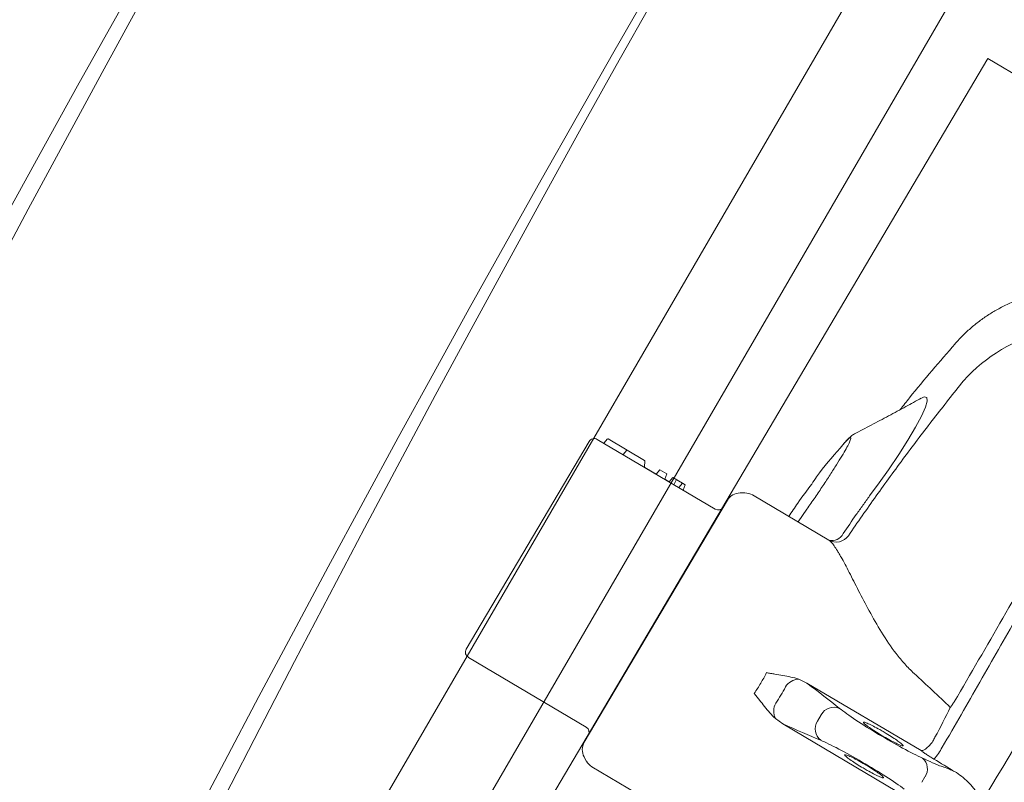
# Model space of a CAD drawing. Extents: x -750 to 58062, y -2404 to 18333.
# Tile 43 of 91: x 14296 to 14627, y 13833 to 14090. Entities that reach past the tile are written whole.
import ezdxf

# ---------------------------------------------------------------- set-up
doc = ezdxf.new("R2010")
doc.units = 0
doc.header["$MEASUREMENT"] = 0
doc.layers.add('GREY SCALE', color=9, linetype='Continuous', lineweight=0, true_color=0x808080)
doc.layers.add('GREYSCALE', color=9, linetype='Continuous', lineweight=0, true_color=0x808080)

# ---------------------------------------------------------------- blocks, each defined once
blk = doc.blocks.new('FLOOR PLAN')
at = {"layer": 'GREYSCALE'}
for p, q in [((14413.1, 13818.31), (14916.9, 14684.67)), ((14353.42, 13655.88), (14927.78, 14643.56)), ((14621.68, 14076.42, -57105.36), (14392, 13688.18, -57105.36)), ((15165.22, 13754.86, -57105.36), (14621.68, 14076.42, -57105.36)), ((14610.71, 13980.44, -57105.4), (14610.72, 13980.42, -57105.4)), ((14599.29, 13962.15, -57105.4), (14600.2, 13962.6, -57105.4)), ((14600.2, 13962.6, -57105.4), (14601.09, 13962.42, -57105.4)), ((14601.23, 13961.23, -57105.4), (14600.62, 13959.12, -57105.4)), ((14601.09, 13962.42, -57105.4), (14601.23, 13961.23, -57105.4)), ((14600.62, 13959.12, -57105.4), (14599.29, 13956.14, -57105.4)), ((14599.29, 13956.14, -57105.4), (14597.32, 13952.44, -57105.4)), ((14597.32, 13952.44, -57105.4), (14594.76, 13948.11, -57105.4)), ((14490.16, 13948.34, -57105.4), (14529.84, 13924.86, -57105.4)), ((14490.16, 13948.34, -57105.4), (14492.18, 13947.14, -57105.4)), ((14493.54, 13948.41, -57105.4), (14492.49, 13947.17, -57105.4)), ((14493.55, 13948.42, -57105.4), (14493.54, 13948.41, -57105.4)), ((14493.55, 13948.42, -57105.4), (14493.55, 13948.42, -57105.4)), ((14493.87, 13948.47, -57105.4), (14506.07, 13941.25, -57105.4)), ((14594.76, 13948.11, -57105.4), (14591.69, 13943.29, -57105.4)), ((14487.41, 13947.63, -57105.4), (14446.07, 13877.75, -57105.4)), ((14500.16, 13944.75, -57105.4), (14498.84, 13943.2, -57105.4)), ((14499.99, 13944.55, -57105.4), (14499.98, 13944.53, -57105.4)), ((14571.9, 13945.42, -57105.4), (14572.81, 13946.54, -57105.4)), ((14591.69, 13943.29, -57105.4), (14588.19, 13938.1, -57105.4)), ((14506.2, 13941.01, -57105.4), (14506.02, 13939.12, -57105.4)), ((14506.14, 13938.88, -57105.4), (14509.95, 13936.63, -57105.4)), ((14509.95, 13936.63, -57105.4), (14511.22, 13938.11, -57105.4)), ((14511.22, 13938.11, -57105.4), (14513.58, 13936.72, -57105.4)), ((14588.19, 13938.1, -57105.4), (14585.1, 13933.74, -57105.4)), ((14512.89, 13934.89, -57105.4), (14513.58, 13936.72, -57105.4)), ((14512.89, 13934.89, -57105.4), (14514.33, 13934.04, -57105.4)), ((14514.33, 13934.04, -57105.4), (14515.61, 13935.52, -57105.4)), ((14515.61, 13935.52, -57105.4), (14518.88, 13933.58, -57105.4)), ((14515.98, 13933.06, -57105.4), (14516.81, 13934.81, -57105.4)), ((14517.61, 13932.1, -57105.4), (14518.88, 13933.58, -57105.4)), ((14518.88, 13933.58, -57105.4), (14519.77, 13933.06, -57105.4)), ((14519.08, 13931.23, -57105.4), (14519.77, 13933.06, -57105.4)), ((14585.1, 13933.74, -57105.4), (14581.85, 13929.33, -57105.4)), ((14485.8, 13846.48, -57105.4), (14533.95, 13927.87, -57105.4)), ((14538.24, 13930.33, -57105.4), (14539.85, 13930.34, -57105.4)), ((14542.44, 13929.64, -57105.4), (14568.08, 13914.47, -57105.4)), ((14581.85, 13929.33, -57105.4), (14581.85, 13929.33, -57105.4)), ((14581.85, 13929.33, -57105.4), (14581.85, 13929.33, -57105.4)), ((14560.69, 13924.8, -57105.4), (14557.76, 13920.57, -57105.4)), ((14486.46, 13851.52, -57105.4), (14446.77, 13875, -57105.4)), ((14557.99, 13867.68, -57105.4), (14560.73, 13866.36, -57105.4)), ((14560.73, 13866.36, -57105.4), (14599.15, 13843.63, -57105.4)), ((14565.52, 13855.71, -57105.4), (14564.25, 13853.56, -57105.4)), ((14552.6, 13852.62, -57105.4), (14550.13, 13854.39, -57105.4)), ((14591.02, 13829.89, -57105.4), (14552.6, 13852.62, -57105.4)), ((14486.48, 13840.11, -57105.4), (14485.71, 13841.54, -57105.4)), ((14514.01, 13823, -57105.4), (14488.33, 13838.19, -57105.4)), ((14600.49, 13834.8, -57105.4), (14599.41, 13832.97, -57105.4))]:
    blk.add_line(p, q, dxfattribs=at)
for centre, radius, start, end in [((21130.68, 10361.07), 7752.88, 141.708854, 166.516628), ((21130.68, 10361.07), 7602.52, 141.773276, 166.244763), ((14653.83, 13932.08, -57105.4), 54.05, 68.4516, 138.3199), ((14489.14, 13946.61, -57105.4), 2, 59.3916, 149.3916), ((14493.74, 13948.25, -57105.4), 0.251, 60.1944, 139.3916), ((14492.31, 13947.35, -57105.4), 0.251, 238.4722, 319.3916), ((14505.95, 13941.03, -57105.4), 0.251, 355.3254, 59.7081), ((14506.27, 13939.09, -57105.4), 0.251, 173.6888, 240.2781), ((14538.27, 13925.31, -57105.4), 5.01, 90.3554, 149.3916), ((14539.89, 13925.32, -57105.4), 5.01, 59.3916, 90.3554), ((14530.86, 13926.58, -57105.4), 2, 239.3916, 329.3916), ((14569.18, 13918.5, -57105.4), 4.18, 254.7209, 333.9084), ((14570.6, 13918.75, -57105.4), 4.97, 239.4013, 325.3435), ((14447.79, 13876.73, -57105.4), 2, 149.3916, 239.3916), ((14558.21, 13862.22, -57105.4), 5.46, 92.2764, 148.9975), ((14555.02, 13856.83, -57105.4), 5.46, 149.7858, 206.5069), ((14569.82, 13853.28, -57105.4), 4.94, 67.3087, 150.5446), ((14568.45, 13850.95, -57105.4), 4.94, 148.2387, 231.4745), ((14485.44, 13849.8, -57105.4), 2, 329.3916, 59.3916), ((14490.12, 13843.92, -57105.4), 5.01, 149.3916, 208.4279), ((14589.78, 13853.45, -57105.4), 18.66, 317.2108, 332.1647), ((14490.89, 13842.5, -57105.4), 5.01, 208.4279, 239.3916), ((14596.42, 13837.47, -57105.4), 4.87, 326.7892, 47.8267)]:
    blk.add_arc(centre, radius, start, end, dxfattribs=at)
at = {"layer": 'GREYSCALE', "ltscale": 0.25}
for centre, radius, start, end in [((21162.38, 10254.78), 7836.99, 141.329977, 165.793479), ((21207.44, 10240.08), 7731.89, 141.956801, 165.483737)]:
    blk.add_arc(centre, radius, start, end, dxfattribs=at)
at = {"layer": 'GREYSCALE', "extrusion": (0, 0, -1)}
for centre, major_axis, ratio, start_param, end_param in [((14391.31, 13951.76, -57105.4), (205.71, -121.7), 0.087489, 5.626486, 5.727956), ((14586.86, 13849.96, -57105.4), (17.26, -10.21), 0.087489, 0.682539, 2.586364), ((14590.17, 13839.67, -57105.4), (-27.05, -45.73), 0.145844, 4.211758, 4.440687), ((14396.18, 13959.99, -57105.4), (205.71, -121.7), 0.087489, 0.555229, 0.6567), ((14579.56, 13837.62, -57105.4), (17.26, -10.21), 0.087489, 3.696821, 5.600646), ((14675.37, 13788.72, -57105.4), (101.81, -60.23), 0.087489, 3.824132, 3.871858), ((14593.84, 13846, -57105.4), (12.94, -7.66), 0.087489, 0.30744, 0.730265)]:
    blk.add_ellipse(centre, major_axis=major_axis, ratio=ratio, start_param=start_param, end_param=end_param, dxfattribs=at)
at = {"layer": 'GREYSCALE'}
for points, knots in [([(14610.63, 13980.5, -57105.4), (14610.65, 13980.52, -57105.4), (14611.47, 13981.54, -57105.4), (14613.3, 13983.39, -57105.4), (14616.12, 13986.02, -57105.4), (14619.16, 13988.42, -57105.4), (14622.36, 13990.61, -57105.4), (14625.83, 13992.62, -57105.4), (14629.55, 13994.41, -57105.4), (14633.5, 13995.94, -57105.4), (14637.5, 13997.13, -57105.4), (14641.53, 13998, -57105.4), (14645.57, 13998.54, -57105.4), (14649.59, 13998.78, -57105.4), (14653.57, 13998.71, -57105.4), (14657.49, 13998.35, -57105.4), (14661.32, 13997.71, -57105.4), (14665.06, 13996.8, -57105.4), (14668.32, 13995.79, -57105.4), (14670.29, 13994.97, -57105.4), (14671.09, 13994.64, -57105.4)], [0, 0, 0, 0, 0.001134, 0.05921, 0.117416, 0.175724, 0.234114, 0.292568, 0.357035, 0.420781, 0.483687, 0.545808, 0.607185, 0.667848, 0.727816, 0.787098, 0.845698, 0.903609, 0.960817, 1, 1, 1, 1]), ([(14592.17, 13958.38, -57105.4), (14593.21, 13959.7, -57105.4), (14599.12, 13967.27, -57105.4), (14605.45, 13974.5, -57105.4), (14610.67, 13980.46, -57105.4)], [0, 0, 0, 0, 0.174606, 1, 1, 1, 1]), ([(14613.46, 13968.02, -57105.4), (14610.11, 13963.81, -57105.4), (14603.39, 13955.39, -57105.4), (14593.6, 13942.46, -57105.4), (14584, 13929.33, -57105.4), (14577.79, 13920.39, -57105.4), (14574.69, 13915.92, -57105.4)], [0, 0, 0, 0, 0.249615, 0.499229, 0.749615, 1, 1, 1, 1]), ([(14576.73, 13950.15, -57105.4), (14578.64, 13951.14, -57105.4), (14582.44, 13953.15, -57105.4), (14588.22, 13956.24, -57105.4), (14593.84, 13959.27, -57105.4), (14597.51, 13961.26, -57105.4), (14599.24, 13962.2, -57105.4)], [0, 0, 0, 0, 0.253353, 0.510138, 0.769176, 1, 1, 1, 1]), ([(14572.81, 13946.54, -57105.4), (14573.28, 13947.05, -57105.4), (14574.23, 13948.08, -57105.4), (14575.11, 13948.83, -57105.4), (14575.55, 13948.95, -57105.4), (14575.51, 13948.38, -57105.4), (14574.99, 13947.13, -57105.4), (14574, 13945.26, -57105.4), (14572.57, 13942.81, -57105.4), (14570.76, 13939.85, -57105.4), (14568.59, 13936.47, -57105.4), (14566.15, 13932.77, -57105.4), (14563.5, 13928.84, -57105.4), (14561.62, 13926.14, -57105.4), (14560.69, 13924.8, -57105.4)], [0, 0, 0, 0, 0.082617, 0.165235, 0.248974, 0.332713, 0.416293, 0.499873, 0.583402, 0.66693, 0.750192, 0.833453, 0.916727, 1, 1, 1, 1]), ([(14573.03, 13946.77, -57105.4), (14573.19, 13946.98, -57105.4), (14573.68, 13947.54, -57105.4), (14574.51, 13948.42, -57105.4), (14575.34, 13949.19, -57105.4), (14576.06, 13949.76, -57105.4), (14576.54, 13950.04, -57105.4), (14576.73, 13950.15, -57105.4)], [0, 0, 0, 0, 0.100787, 0.407598, 0.731303, 0.895894, 1, 1, 1, 1]), ([(14562.34, 13933.28, -57105.4), (14562.9, 13934.11, -57105.4), (14565.85, 13938.5, -57105.4), (14569.19, 13942.32, -57105.4), (14571.9, 13945.42, -57105.4)], [0, 0, 0, 0, 0.187713, 1, 1, 1, 1]), ([(14554.63, 13922.43, -57105.4), (14555.63, 13923.93, -57105.4), (14558.09, 13927.63, -57105.4), (14560.77, 13931.17, -57105.4), (14562.36, 13933.27, -57105.4)], [0, 0, 0, 0, 0.406128, 1, 1, 1, 1]), ([(14606.28, 13844.74, -57105.4), (14610.56, 13852.06, -57105.4), (14614.8, 13859.37, -57105.4), (14623.19, 13874.01, -57105.4), (14627.34, 13881.34, -57105.4), (14635.53, 13895.96, -57105.4), (14639.56, 13903.24, -57105.4), (14647.5, 13917.73, -57105.4), (14651.4, 13924.94, -57105.4), (14655.23, 13932.11, -57105.4)], [0, 0, 0, 0, 0.25, 0.25, 0.5, 0.5, 0.75, 0.75, 1, 1, 1, 1]), ([(14581.84, 13929.33, -57105.4), (14581.66, 13929.07, -57105.4), (14581.47, 13928.8, -57105.4), (14581.09, 13928.28, -57105.4), (14580.53, 13927.49, -57105.4), (14579.22, 13925.65, -57105.4), (14578.1, 13924.07, -57105.4), (14575.87, 13920.91, -57105.4), (14574.4, 13918.79, -57105.4), (14572.93, 13916.66, -57105.4)], [0, 0, 0, 0, 0.0625, 0.0625, 0.125, 0.25, 0.5, 0.5, 1, 1, 1, 1]), ([(14581.85, 13929.33, -57105.4), (14581.85, 13929.33, -57105.4), (14581.85, 13929.33, -57105.4), (14581.85, 13929.33, -57105.4), (14581.84, 13929.33, -57105.4), (14581.84, 13929.33, -57105.4)], [0, 0, 0, 0, 0.051824, 0.658198, 1, 1, 1, 1]), ([(14679.64, 13923.67, -57105.4), (14669.8, 13908.32, -57105.4), (14660.02, 13892.76, -57105.4), (14640.54, 13861.2, -57105.4), (14630.85, 13845.2, -57105.4), (14621.22, 13828.98, -57105.4)], [0, 0, 0, 0, 0.5, 0.5, 1, 1, 1, 1]), ([(14642.76, 13916.36, -57105.4), (14637.45, 13906.99, -57105.4), (14632.08, 13897.6, -57105.4), (14621.28, 13878.82, -57105.4), (14615.84, 13869.44, -57105.4), (14610.36, 13860.06, -57105.4)], [0, 0, 0, 0, 0.5, 0.5, 1, 1, 1, 1]), ([(14568.08, 13914.47, -57105.4), (14568.63, 13914.13, -57105.4), (14569.24, 13913.45, -57105.4), (14570.27, 13911.99, -57105.4), (14570.64, 13911.43, -57105.4), (14571.22, 13910.48, -57105.4), (14571.42, 13910.14, -57105.4), (14571.83, 13909.44, -57105.4), (14572.04, 13909.08, -57105.4), (14573.09, 13907.19, -57105.4), (14574, 13905.46, -57105.4), (14575.48, 13902.61, -57105.4), (14575.99, 13901.62, -57105.4), (14577.05, 13899.55, -57105.4), (14577.59, 13898.48, -57105.4), (14579.27, 13895.21, -57105.4), (14580.46, 13892.94, -57105.4), (14583.01, 13888.27, -57105.4), (14584.37, 13885.87, -57105.4), (14587.39, 13881, -57105.4), (14589.01, 13878.58, -57105.4), (14591.7, 13875.08, -57105.4), (14592.65, 13873.93, -57105.4), (14594.66, 13871.69, -57105.4), (14595.72, 13870.6, -57105.4), (14596.87, 13869.55, -57105.4)], [0, 0, 0, 0, 0.125, 0.125, 0.1875, 0.1875, 0.21875, 0.21875, 0.25, 0.25, 0.375, 0.375, 0.4375, 0.4375, 0.5, 0.5, 0.625, 0.625, 0.75, 0.75, 0.875, 0.875, 0.9375, 0.9375, 1, 1, 1, 1]), ([(14557.99, 13867.68, -57105.4), (14557.14, 13867.97, -57105.4), (14556.26, 13868.2, -57105.4), (14554.48, 13868.58, -57105.4), (14553.58, 13868.74, -57105.4), (14551.77, 13869.06, -57105.4), (14550.85, 13869.21, -57105.4), (14549.47, 13869.45, -57105.4), (14549, 13869.53, -57105.4), (14548.07, 13869.69, -57105.4), (14547.6, 13869.77, -57105.4), (14547.13, 13869.85, -57105.4)], [0, 0, 0, 0, 0.25, 0.25, 0.5, 0.5, 0.75, 0.75, 0.875, 0.875, 1, 1, 1, 1]), ([(14550.13, 13854.39, -57105.4), (14549.46, 13855, -57105.4), (14548.84, 13855.66, -57105.4), (14547.65, 13857.03, -57105.4), (14547.07, 13857.74, -57105.4), (14545.92, 13859.18, -57105.4), (14545.35, 13859.91, -57105.4), (14544.47, 13861, -57105.4), (14544.18, 13861.37, -57105.4), (14543.59, 13862.11, -57105.4), (14543.29, 13862.49, -57105.4), (14543, 13862.86, -57105.4)], [0, 0, 0, 0, 0.25, 0.25, 0.5, 0.5, 0.75, 0.75, 0.875, 0.875, 1, 1, 1, 1]), ([(14610.36, 13860.06, -57105.4), (14610.12, 13859.73, -57105.4), (14609.88, 13859.4, -57105.4), (14609.43, 13858.76, -57105.4), (14609.21, 13858.45, -57105.4), (14609, 13858.16, -57105.4)], [0, 0, 0, 0, 0.5, 0.5, 1, 1, 1, 1]), ([(14586.77, 13849.8, -57105.4), (14586.25, 13850.1, -57105.4), (14584.99, 13850.84, -57105.4), (14583.07, 13851.88, -57105.4), (14581.3, 13852.75, -57105.4), (14580.13, 13853.2, -57105.4), (14579.63, 13853.28, -57105.4), (14579.83, 13853.03, -57105.4), (14579.9, 13852.94, -57105.4)], [0, 0, 0, 0, 0.132098, 0.323568, 0.515413, 0.707812, 0.900839, 1, 1, 1, 1]), ([(14579.9, 13852.94, -57105.4), (14579.92, 13852.88, -57105.4), (14580.01, 13852.7, -57105.4), (14580.96, 13851.95, -57105.4), (14582.57, 13850.81, -57105.4), (14584.41, 13849.64, -57105.4), (14586.35, 13848.47, -57105.4), (14588.34, 13847.33, -57105.4), (14590.37, 13846.26, -57105.4), (14591.99, 13845.49, -57105.4), (14592.53, 13845.34, -57105.4), (14592.79, 13845.26, -57105.4)], [0, 0, 0, 0, 0.060949, 0.185979, 0.310678, 0.434944, 0.512562, 0.636279, 0.760031, 0.884002, 1, 1, 1, 1]), ([(14592.79, 13845.26, -57105.4), (14592.81, 13845.26, -57105.4), (14593.16, 13845.14, -57105.4), (14593.17, 13845.32, -57105.4), (14592.71, 13845.85, -57105.4), (14591.46, 13846.81, -57105.4), (14589.66, 13848.03, -57105.4), (14587.98, 13849.08, -57105.4), (14587, 13849.66, -57105.4), (14586.77, 13849.8, -57105.4)], [0, 0, 0, 0, 0.012552, 0.198689, 0.385047, 0.571255, 0.757017, 0.942123, 1, 1, 1, 1]), ([(14602.63, 13846.08, -57105.4), (14602.3, 13845.66, -57105.4), (14601.96, 13845.29, -57105.4), (14601.27, 13844.64, -57105.4), (14600.93, 13844.37, -57105.4), (14600.31, 13843.94, -57105.4), (14600.03, 13843.79, -57105.4), (14599.65, 13843.66, -57105.4), (14599.54, 13843.63, -57105.4), (14599.38, 13843.61, -57105.4), (14599.33, 13843.61, -57105.4), (14599.24, 13843.62, -57105.4), (14599.19, 13843.62, -57105.4), (14599.15, 13843.63, -57105.4)], [0, 0, 0, 0, 0.25, 0.25, 0.5, 0.5, 0.75, 0.75, 0.875, 0.875, 0.9375, 0.9375, 1, 1, 1, 1]), ([(14576.52, 13841.04, -57105.4), (14576.21, 13841.2, -57105.4), (14575.24, 13841.7, -57105.4), (14574.14, 13842.16, -57105.4), (14573.34, 13842.38, -57105.4), (14573.46, 13842.14, -57105.4), (14573.51, 13842.02, -57105.4)], [0, 0, 0, 0, 0.138476, 0.425595, 0.712972, 1, 1, 1, 1]), ([(14573.51, 13842.02, -57105.4), (14573.71, 13841.82, -57105.4), (14574.11, 13841.42, -57105.4), (14575.56, 13840.36, -57105.4), (14577.46, 13839.11, -57105.4), (14579.38, 13837.93, -57105.4), (14581.32, 13836.81, -57105.4), (14583.21, 13835.78, -57105.4), (14584.93, 13834.94, -57105.4), (14585.95, 13834.5, -57105.4), (14586.12, 13834.5, -57105.4), (14586.14, 13834.49, -57105.4)], [0, 0, 0, 0, 0.12873, 0.257, 0.385042, 0.513035, 0.593354, 0.721934, 0.850956, 0.980313, 1, 1, 1, 1]), ([(14599.15, 13843.63, -57105.4), (14599.39, 13843.45, -57105.4), (14599.67, 13843.25, -57105.4), (14600.29, 13842.81, -57105.4), (14600.64, 13842.57, -57105.4), (14601.38, 13842.09, -57105.4), (14601.78, 13841.83, -57105.4), (14602.6, 13841.31, -57105.4), (14603.03, 13841.04, -57105.4), (14603.47, 13840.78, -57105.4)], [0, 0, 0, 0, 0.25, 0.25, 0.5, 0.5, 0.75, 0.75, 1, 1, 1, 1]), ([(14580.34, 13838.93, -57105.4), (14580.11, 13839.07, -57105.4), (14579.14, 13839.63, -57105.4), (14578.17, 13840.17, -57105.4), (14577.14, 13840.73, -57105.4), (14576.83, 13840.88, -57105.4), (14576.52, 13841.04, -57105.4)], [0, 0, 0, 0, 0.170805, 0.715603, 0.716948, 1, 1, 1, 1]), ([(14586.14, 13834.49, -57105.4), (14586.33, 13834.46, -57105.4), (14586.73, 13834.38, -57105.4), (14586.44, 13834.8, -57105.4), (14585.48, 13835.6, -57105.4), (14583.89, 13836.72, -57105.4), (14582.08, 13837.89, -57105.4), (14580.84, 13838.63, -57105.4), (14580.34, 13838.93, -57105.4)], [0, 0, 0, 0, 0.154069, 0.335329, 0.515993, 0.696154, 0.875965, 1, 1, 1, 1]), ([(14610.47, 13836.57, -57105.4), (14609.98, 13836.8, -57105.4), (14609.51, 13837.01, -57105.4), (14608.64, 13837.39, -57105.4), (14608.23, 13837.55, -57105.4), (14607.11, 13838, -57105.4), (14606.48, 13838.22, -57105.4), (14605.97, 13838.36, -57105.4)], [0, 0, 0, 0, 0.25, 0.25, 0.5, 0.5, 1, 1, 1, 1]), ([(14610.47, 13836.57, -57105.4), (14611.3, 13836.11, -57105.4), (14612.07, 13835.57, -57105.4), (14613.55, 13834.4, -57105.4), (14614.25, 13833.77, -57105.4), (14615.59, 13832.44, -57105.4), (14616.23, 13831.74, -57105.4), (14617.15, 13830.64, -57105.4), (14617.44, 13830.27, -57105.4), (14618.01, 13829.5, -57105.4), (14618.28, 13829.1, -57105.4), (14618.52, 13828.68, -57105.4)], [0, 0, 0, 0, 0.25, 0.25, 0.5, 0.5, 0.75, 0.75, 0.875, 0.875, 1, 1, 1, 1])]:
    blk.add_open_spline(points, degree=3, knots=knots, dxfattribs=at)
for points in [[(14581.84, 13929.33, -57105.4), (14581.84, 13929.33, -57105.4), (14581.84, 13929.33, -57105.4), (14581.84, 13929.33, -57105.4)], [(14581.84, 13929.33, -57105.4), (14581.84, 13929.33, -57105.4), (14581.84, 13929.33, -57105.4), (14581.84, 13929.33, -57105.4)], [(14547.13, 13869.85, -57105.4), (14546.51, 13868.65, -57105.4), (14545.25, 13866.24, -57105.4), (14543.75, 13863.99, -57105.4), (14543, 13862.86, -57105.4)], [(14596.87, 13869.55, -57105.4), (14600.95, 13865.8, -57105.4), (14605, 13862.01, -57105.4), (14609, 13858.16, -57105.4)], [(14550.3, 13859.58, -57105.4), (14550.86, 13860.47, -57105.4), (14552, 13862.25, -57105.4), (14553.02, 13864.11, -57105.4), (14553.53, 13865.03, -57105.4)], [(14603.13, 13846.77, -57105.4), (14602.99, 13846.51, -57105.4), (14602.83, 13846.28, -57105.4), (14602.63, 13846.08, -57105.4)], [(14603.85, 13848.14, -57105.4), (14603.61, 13847.69, -57105.4), (14603.36, 13847.23, -57105.4), (14603.13, 13846.77, -57105.4)], [(14603.47, 13840.78, -57105.4), (14605.81, 13839.38, -57105.4), (14608.14, 13837.97, -57105.4), (14610.47, 13836.57, -57105.4)]]:
    blk.add_open_spline(points, degree=3, dxfattribs=at)

msp = doc.modelspace()

# ---------------------------------------------------------------- block references
at = {"layer": 'GREY SCALE', "ltscale": 5}
msp.add_blockref('FLOOR PLAN', (0, 0), dxfattribs=at)

doc.saveas('drawing.dxf')
